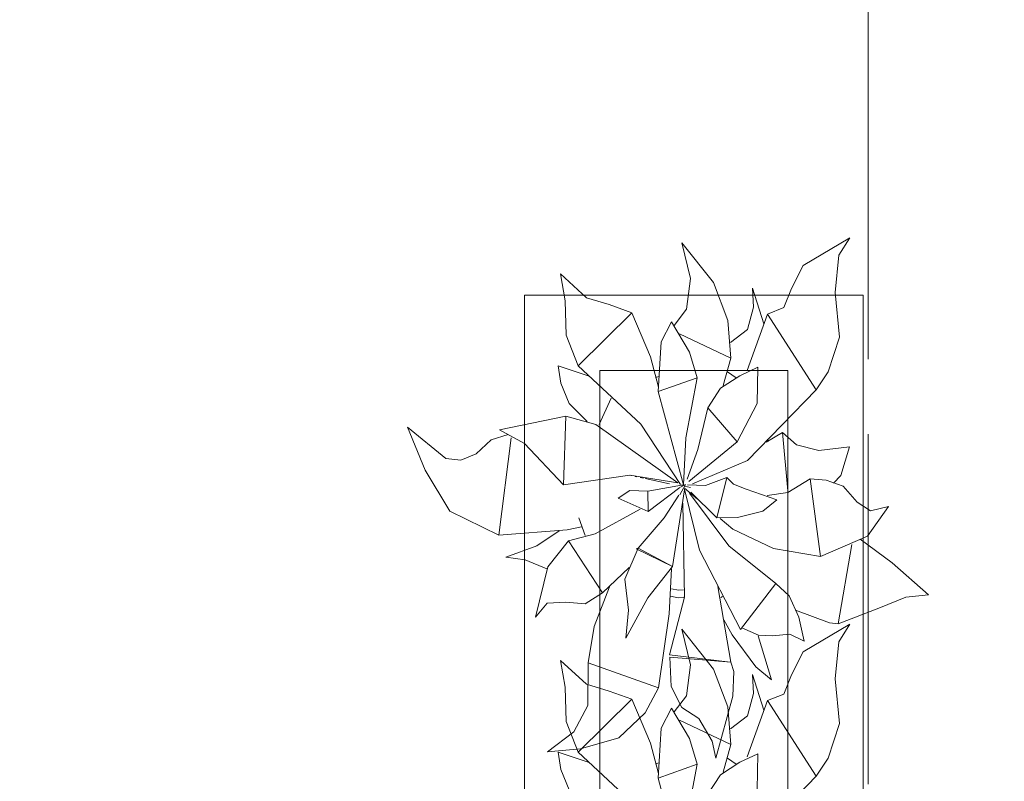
# Model space of a CAD drawing. Header units: millimetres. Extents: x 0 to 1184, y 0 to 836.
# Tile 133 of 241: x 919 to 932, y 296 to 306. Entities that reach past the tile are written whole.
import ezdxf
from ezdxf.xclip import XClip

# ---------------------------------------------------------------- set-up
doc = ezdxf.new("R2010")
doc.units = ezdxf.units.MM
doc.header["$MEASUREMENT"] = 0
doc.header["$XCLIPFRAME"] = 0
doc.linetypes.add('Штриховая', pattern=[5.644444, 2.822222, -2.822222])
doc.layers.add('Интерьер - Мебель', color=7, linetype='Continuous')
doc.layers.add('Элемент Модели - Зона', color=7, linetype='Continuous')

# ---------------------------------------------------------------- blocks, each defined once
blk = doc.blocks.new('Чертеж_4_4', base_point=(-278.479, 89.564))
at = {"layer": 'Интерьер - Мебель', "color": 252, "linetype": 'Continuous', "lineweight": 5}
for p, q in [((927.547, 302.929), (927.662, 302.455)), ((927.547, 302.929), (927.967, 302.4)), ((927.547, 302.929), (927.662, 302.455)), ((927.547, 302.929), (927.967, 302.4)), ((929.159, 302.628), (929.777, 302.997)), ((929.159, 302.628), (929.777, 302.997)), ((929.632, 302.763), (929.777, 302.997)), ((929.632, 302.763), (929.777, 302.997)), ((929.584, 302.27), (929.632, 302.763)), ((929.584, 302.27), (929.632, 302.763)), ((929.002, 302.322), (929.159, 302.628)), ((929.002, 302.322), (929.159, 302.628)), ((925.935, 302.515), (925.997, 302.16)), ((925.935, 302.515), (926.281, 302.2)), ((925.935, 302.515), (925.997, 302.16)), ((925.935, 302.515), (926.281, 302.2)), ((927.611, 302.047), (927.662, 302.455)), ((927.611, 302.047), (927.662, 302.455)), ((927.967, 302.4), (928.158, 301.898)), ((927.967, 302.4), (928.158, 301.898)), ((928.485, 302.327), (928.497, 302.075)), ((928.485, 302.327), (928.635, 301.855)), ((928.485, 302.327), (928.497, 302.075)), ((928.485, 302.327), (928.635, 301.855)), ((928.903, 302.069), (929.002, 302.322)), ((928.903, 302.069), (929.002, 302.322)), ((929.584, 302.27), (929.642, 301.675)), ((929.584, 302.27), (929.642, 301.675)), ((925.997, 302.16), (926.011, 301.704)), ((925.997, 302.16), (926.011, 301.704)), ((926.281, 302.2), (926.58, 302.108)), ((926.281, 302.2), (926.58, 302.108)), ((926.58, 302.108), (926.882, 302)), ((926.58, 302.108), (926.882, 302)), ((927.447, 301.833), (927.611, 302.047)), ((927.447, 301.833), (927.611, 302.047)), ((928.421, 301.778), (928.497, 302.075)), ((928.421, 301.778), (928.497, 302.075)), ((928.684, 301.982), (928.903, 302.069)), ((928.684, 301.982), (928.903, 302.069)), ((926.169, 301.295), (926.882, 302)), ((926.169, 301.295), (926.882, 302)), ((926.882, 302), (927.132, 301.416)), ((926.882, 302), (927.132, 301.416)), ((927.271, 301.614), (927.409, 301.88)), ((927.271, 301.614), (927.409, 301.88)), ((927.409, 301.88), (927.649, 301.479)), ((927.409, 301.88), (927.649, 301.479)), ((928.158, 301.898), (928.196, 301.399)), ((928.158, 301.898), (928.196, 301.399)), ((928.416, 301.232), (928.684, 301.982)), ((928.416, 301.232), (928.684, 301.982)), ((928.684, 301.982), (929.332, 300.979)), ((928.684, 301.982), (929.332, 300.979)), ((928.192, 301.605), (928.421, 301.778)), ((928.192, 301.605), (928.421, 301.778)), ((926.011, 301.704), (926.169, 301.295)), ((926.011, 301.704), (926.169, 301.295)), ((927.517, 301.722), (928.196, 301.399)), ((927.517, 301.722), (928.196, 301.399)), ((929.49, 301.218), (929.642, 301.675)), ((929.49, 301.218), (929.642, 301.675)), ((927.232, 300.954), (927.271, 301.614)), ((927.232, 300.954), (927.271, 301.614)), ((927.132, 301.416), (927.235, 301.014)), ((927.132, 301.416), (927.235, 301.014)), ((927.649, 301.479), (927.75, 301.137)), ((927.649, 301.479), (927.75, 301.137)), ((928.094, 301.033), (928.196, 301.399)), ((928.094, 301.033), (928.196, 301.399)), ((925.904, 301.295), (925.938, 301.067)), ((925.904, 301.295), (926.314, 301.157)), ((925.904, 301.295), (925.938, 301.067)), ((925.904, 301.295), (926.314, 301.157)), ((926.169, 301.295), (927.003, 300.523)), ((926.169, 301.295), (927.003, 300.523)), ((928.316, 301.165), (928.557, 301.276)), ((928.316, 301.165), (928.557, 301.276)), ((928.548, 300.796), (928.557, 301.276)), ((928.548, 300.796), (928.557, 301.276)), ((927.199, 301.14), (927.243, 301.154)), ((927.199, 301.14), (927.243, 301.154)), ((927.232, 300.954), (927.75, 301.137)), ((927.232, 300.954), (927.75, 301.137)), ((927.601, 300.339), (927.75, 301.137)), ((927.601, 300.339), (927.75, 301.137)), ((928.059, 300.997), (928.316, 301.165)), ((928.059, 300.997), (928.316, 301.165)), ((928.155, 301.216), (928.267, 301.138)), ((928.155, 301.216), (928.267, 301.138)), ((929.332, 300.979), (929.49, 301.218)), ((929.332, 300.979), (929.49, 301.218)), ((925.938, 301.067), (926.052, 300.797)), ((925.938, 301.067), (926.052, 300.797)), ((927.891, 300.739), (928.059, 300.997)), ((927.891, 300.739), (928.059, 300.997)), ((928.418, 300.039), (929.332, 300.979)), ((928.418, 300.039), (929.332, 300.979)), ((926.447, 300.518), (926.607, 300.866)), ((926.447, 300.518), (926.607, 300.866)), ((927.232, 300.954), (927.568, 299.715)), ((927.232, 300.954), (927.568, 299.715)), ((926.052, 300.797), (926.291, 300.555)), ((926.052, 300.797), (926.291, 300.555)), ((927.759, 300.186), (927.891, 300.739)), ((927.759, 300.186), (927.891, 300.739)), ((927.891, 300.739), (928.281, 300.285)), ((927.891, 300.739), (928.281, 300.285)), ((928.281, 300.285), (928.548, 300.796)), ((928.281, 300.285), (928.548, 300.796)), ((925.123, 300.448), (926.005, 300.629)), ((925.123, 300.448), (926.005, 300.629)), ((925.977, 299.717), (926.005, 300.629)), ((925.977, 299.717), (926.005, 300.629)), ((926.005, 300.629), (926.405, 300.518)), ((926.005, 300.629), (926.405, 300.518)), ((923.903, 300.483), (924.137, 299.911)), ((923.903, 300.483), (924.41, 300.066)), ((923.903, 300.483), (924.137, 299.911)), ((923.903, 300.483), (924.41, 300.066)), ((925.123, 300.448), (925.455, 300.265)), ((925.123, 300.448), (925.455, 300.265)), ((926.405, 300.518), (927.492, 299.742)), ((926.405, 300.518), (927.492, 299.742)), ((927.003, 300.523), (927.531, 299.722)), ((927.003, 300.523), (927.531, 299.722)), ((924.815, 300.128), (925.013, 300.311)), ((924.815, 300.128), (925.013, 300.311)), ((925.013, 300.311), (925.241, 300.384)), ((925.013, 300.311), (925.241, 300.384)), ((925.117, 299.049), (925.28, 300.339)), ((925.117, 299.049), (925.28, 300.339)), ((927.568, 299.715), (927.601, 300.339)), ((927.568, 299.715), (927.601, 300.339)), ((928.669, 300.283), (928.882, 300.409)), ((928.669, 300.283), (928.882, 300.409)), ((928.686, 300.32), (928.695, 300.292)), ((928.686, 300.32), (928.695, 300.292)), ((928.882, 300.409), (928.955, 299.637)), ((928.882, 300.409), (929.07, 300.248)), ((928.882, 300.409), (928.955, 299.637)), ((928.882, 300.409), (929.07, 300.248)), ((925.455, 300.265), (925.977, 299.717)), ((925.455, 300.265), (925.977, 299.717)), ((927.619, 299.79), (927.759, 300.186)), ((927.619, 299.79), (927.759, 300.186)), ((927.64, 299.758), (928.281, 300.285)), ((927.64, 299.758), (928.281, 300.285)), ((929.07, 300.248), (929.365, 300.172)), ((929.07, 300.248), (929.365, 300.172)), ((929.365, 300.172), (929.774, 300.218)), ((929.365, 300.172), (929.774, 300.218)), ((929.66, 299.841), (929.774, 300.218)), ((929.66, 299.841), (929.774, 300.218)), ((924.41, 300.066), (924.61, 300.045)), ((924.41, 300.066), (924.61, 300.045)), ((924.61, 300.045), (924.815, 300.128)), ((924.61, 300.045), (924.815, 300.128)), ((927.687, 299.731), (928.418, 300.039)), ((927.687, 299.731), (928.418, 300.039)), ((924.137, 299.911), (924.463, 299.367)), ((924.137, 299.911), (924.463, 299.367)), ((925.977, 299.717), (926.856, 299.845)), ((925.977, 299.717), (926.856, 299.845)), ((926.856, 299.845), (927.492, 299.742)), ((926.856, 299.845), (927.492, 299.742)), ((926.86, 299.842), (926.872, 299.84)), ((926.86, 299.842), (926.872, 299.84)), ((926.927, 299.828), (926.95, 299.823)), ((926.927, 299.828), (926.95, 299.823)), ((926.994, 299.813), (927.039, 299.803)), ((926.994, 299.813), (927.039, 299.803)), ((927.061, 299.798), (927.385, 299.728)), ((927.061, 299.798), (927.385, 299.728)), ((927.862, 299.707), (928.145, 299.815)), ((927.862, 299.707), (928.145, 299.815)), ((928.01, 299.278), (928.145, 299.815)), ((928.01, 299.278), (928.145, 299.815)), ((928.145, 299.815), (928.234, 299.724)), ((928.145, 299.815), (928.234, 299.724)), ((928.955, 299.615), (929.251, 299.795)), ((928.955, 299.615), (929.251, 299.795)), ((929.251, 299.795), (929.388, 298.765)), ((929.251, 299.795), (929.464, 299.778)), ((929.251, 299.795), (929.388, 298.765)), ((929.251, 299.795), (929.464, 299.778)), ((929.56, 299.738), (929.66, 299.841)), ((929.56, 299.738), (929.66, 299.841)), ((927.097, 299.632), (927.568, 299.715)), ((927.097, 299.632), (927.568, 299.715)), ((927.099, 299.361), (927.522, 299.681)), ((927.099, 299.361), (927.522, 299.681)), ((927.519, 299.581), (927.594, 299.72)), ((927.519, 299.581), (927.594, 299.72)), ((927.528, 299.684), (927.594, 299.72)), ((927.528, 299.684), (927.594, 299.72)), ((927.539, 299.71), (927.562, 299.705)), ((927.539, 299.71), (927.562, 299.705)), ((927.556, 299.707), (927.568, 299.715)), ((927.556, 299.707), (927.568, 299.715)), ((927.582, 299.659), (927.781, 298.846)), ((927.582, 299.659), (927.781, 298.846)), ((927.584, 299.699), (927.664, 299.68)), ((927.584, 299.699), (927.664, 299.68)), ((927.584, 299.672), (927.753, 299.527)), ((927.584, 299.672), (927.753, 299.527)), ((927.622, 299.714), (927.862, 299.707)), ((927.622, 299.714), (927.862, 299.707)), ((928.234, 299.724), (928.402, 299.659)), ((928.234, 299.724), (928.402, 299.659)), ((928.402, 299.659), (928.809, 299.517)), ((928.402, 299.659), (928.809, 299.517)), ((929.464, 299.778), (929.69, 299.697)), ((929.464, 299.778), (929.69, 299.697)), ((929.69, 299.697), (929.876, 299.484)), ((929.69, 299.697), (929.876, 299.484)), ((926.699, 299.539), (926.858, 299.641)), ((926.699, 299.539), (926.858, 299.641)), ((926.699, 299.539), (927.099, 299.361)), ((926.699, 299.539), (927.099, 299.361)), ((926.858, 299.641), (927.097, 299.632)), ((926.858, 299.641), (927.097, 299.632)), ((927.097, 299.632), (927.099, 299.361)), ((927.097, 299.632), (927.099, 299.361)), ((927.313, 299.276), (927.505, 299.579)), ((927.313, 299.276), (927.505, 299.579)), ((927.424, 298.63), (927.583, 299.65)), ((927.424, 298.63), (927.583, 299.65)), ((927.648, 299.607), (928.173, 298.904)), ((927.648, 299.607), (928.173, 298.904)), ((927.665, 299.619), (928.01, 299.278)), ((927.665, 299.619), (928.01, 299.278)), ((928.68, 299.572), (928.955, 299.615)), ((928.68, 299.572), (928.955, 299.615)), ((926.396, 299.067), (926.994, 299.393)), ((926.396, 299.067), (926.994, 299.393)), ((927.56, 299.471), (927.581, 298.222)), ((927.56, 299.471), (927.581, 298.222)), ((928.623, 299.368), (928.809, 299.517)), ((928.623, 299.368), (928.809, 299.517)), ((929.876, 299.484), (930.053, 299.37)), ((929.876, 299.484), (930.053, 299.37)), ((930.014, 299.034), (930.292, 299.43)), ((930.014, 299.034), (930.292, 299.43)), ((930.053, 299.37), (930.292, 299.43)), ((930.053, 299.37), (930.292, 299.43)), ((924.463, 299.367), (925.117, 299.049)), ((924.463, 299.367), (925.117, 299.049)), ((926.18, 299.279), (926.262, 299.041)), ((926.18, 299.279), (926.262, 299.041)), ((926.967, 298.875), (927.313, 299.276)), ((926.967, 298.875), (927.313, 299.276)), ((928.01, 299.278), (928.288, 299.281)), ((928.01, 299.278), (928.288, 299.281)), ((928.055, 299.269), (928.224, 299.125)), ((928.055, 299.269), (928.224, 299.125)), ((928.288, 299.281), (928.623, 299.368)), ((928.288, 299.281), (928.623, 299.368)), ((926.022, 299.118), (926.213, 299.157)), ((926.022, 299.118), (926.213, 299.157)), ((925.117, 299.049), (926.022, 299.118)), ((925.117, 299.049), (926.022, 299.118)), ((925.622, 298.904), (925.916, 299.103)), ((925.622, 298.904), (925.916, 299.103)), ((926.04, 298.97), (926.396, 299.067)), ((926.04, 298.97), (926.396, 299.067)), ((928.224, 299.125), (928.766, 298.872)), ((928.224, 299.125), (928.766, 298.872)), ((929.388, 298.765), (930.014, 299.034)), ((929.388, 298.765), (930.014, 299.034)), ((925.208, 298.754), (925.622, 298.904)), ((925.208, 298.754), (925.622, 298.904)), ((925.765, 298.626), (926.04, 298.97)), ((925.765, 298.626), (926.04, 298.97)), ((926.04, 298.97), (926.495, 298.281)), ((926.04, 298.97), (926.495, 298.281)), ((926.791, 298.461), (926.967, 298.875)), ((926.791, 298.461), (926.967, 298.875)), ((926.941, 298.867), (926.967, 298.875)), ((926.941, 298.867), (926.967, 298.875)), ((926.967, 298.875), (927.424, 298.63)), ((926.967, 298.875), (927.424, 298.63)), ((928.173, 298.904), (928.796, 298.405)), ((928.173, 298.904), (928.796, 298.405)), ((928.766, 298.872), (929.388, 298.765)), ((928.766, 298.872), (929.388, 298.765)), ((929.623, 297.869), (929.804, 298.922)), ((929.623, 297.869), (929.804, 298.922)), ((929.917, 298.993), (930.341, 298.679)), ((929.917, 298.993), (930.341, 298.679)), ((925.208, 298.754), (925.467, 298.718)), ((925.208, 298.754), (925.467, 298.718)), ((926.941, 298.867), (927.424, 298.63)), ((926.941, 298.867), (927.424, 298.63)), ((927.781, 298.846), (928.328, 297.795)), ((927.781, 298.846), (928.328, 297.795)), ((925.467, 298.718), (925.753, 298.602)), ((925.467, 298.718), (925.753, 298.602)), ((925.601, 297.96), (925.765, 298.626)), ((925.601, 297.96), (925.765, 298.626)), ((926.495, 298.281), (926.849, 298.619)), ((926.495, 298.281), (926.849, 298.619)), ((927.094, 298.217), (927.424, 298.63)), ((927.094, 298.217), (927.424, 298.63)), ((930.341, 298.679), (930.823, 298.254)), ((930.341, 298.679), (930.823, 298.254)), ((927.377, 298.001), (927.409, 298.601)), ((927.377, 298.001), (927.409, 298.601)), ((926.381, 297.835), (926.584, 298.361)), ((926.381, 297.835), (926.584, 298.361)), ((926.791, 298.461), (926.837, 298.05)), ((926.791, 298.461), (926.837, 298.05)), ((928.023, 298.367), (928.198, 297.361)), ((928.023, 298.367), (928.198, 297.361)), ((928.328, 297.795), (928.796, 298.405)), ((928.328, 297.795), (928.796, 298.405)), ((928.796, 298.405), (928.971, 298.24)), ((928.796, 298.405), (928.971, 298.24)), ((926.261, 298.137), (926.495, 298.281)), ((926.261, 298.137), (926.495, 298.281)), ((926.805, 297.681), (927.094, 298.217)), ((926.805, 297.681), (927.094, 298.217)), ((927.382, 297.457), (927.581, 298.222)), ((927.382, 297.457), (927.581, 298.222)), ((927.396, 298.237), (927.497, 298.217)), ((927.396, 298.237), (927.497, 298.217)), ((927.409, 298.336), (927.502, 298.318)), ((927.409, 298.336), (927.502, 298.318)), ((927.497, 298.217), (927.575, 298.222)), ((927.497, 298.217), (927.575, 298.222)), ((927.502, 298.318), (927.567, 298.321)), ((927.502, 298.318), (927.567, 298.321)), ((928.066, 298.22), (928.089, 298.235)), ((928.066, 298.22), (928.089, 298.235)), ((928.971, 298.24), (929.102, 297.958)), ((928.971, 298.24), (929.102, 297.958)), ((930.164, 298.076), (930.522, 298.225)), ((930.164, 298.076), (930.522, 298.225)), ((930.522, 298.225), (930.823, 298.254)), ((930.522, 298.225), (930.823, 298.254)), ((925.601, 297.96), (925.757, 298.146)), ((925.601, 297.96), (925.757, 298.146)), ((925.757, 298.146), (926.005, 298.158)), ((925.757, 298.146), (926.005, 298.158)), ((926.005, 298.158), (926.261, 298.137)), ((926.005, 298.158), (926.261, 298.137)), ((926.805, 297.681), (926.837, 298.05)), ((926.805, 297.681), (926.837, 298.05)), ((927.239, 297.02), (927.377, 298.001)), ((927.239, 297.02), (927.377, 298.001)), ((929.059, 298.053), (929.508, 297.883)), ((929.059, 298.053), (929.508, 297.883)), ((929.102, 297.958), (929.17, 297.639)), ((929.102, 297.958), (929.17, 297.639)), ((929.623, 297.869), (930.164, 298.076)), ((929.623, 297.869), (930.164, 298.076)), ((926.304, 297.35), (926.381, 297.835)), ((926.304, 297.35), (926.381, 297.835)), ((928.104, 297.925), (928.217, 297.725)), ((928.104, 297.925), (928.217, 297.725)), ((929.159, 297.498), (929.777, 297.866)), ((929.159, 297.498), (929.777, 297.866)), ((929.508, 297.883), (929.623, 297.869)), ((929.508, 297.883), (929.623, 297.869)), ((929.632, 297.632), (929.777, 297.866)), ((929.632, 297.632), (929.777, 297.866)), ((927.547, 297.799), (927.662, 297.325)), ((927.547, 297.799), (927.967, 297.269)), ((927.547, 297.799), (927.662, 297.325)), ((927.547, 297.799), (927.967, 297.269)), ((928.217, 297.725), (928.532, 297.298)), ((928.217, 297.725), (928.532, 297.298)), ((928.344, 297.815), (928.567, 297.718)), ((928.344, 297.815), (928.567, 297.718)), ((928.561, 297.711), (928.737, 297.125)), ((928.561, 297.711), (928.737, 297.125)), ((928.567, 297.718), (928.751, 297.709)), ((928.567, 297.718), (928.751, 297.709)), ((928.751, 297.709), (928.983, 297.732)), ((928.751, 297.709), (928.983, 297.732)), ((928.983, 297.732), (929.17, 297.639)), ((928.983, 297.732), (929.17, 297.639)), ((929.584, 297.14), (929.632, 297.632)), ((929.584, 297.14), (929.632, 297.632)), ((927.382, 297.457), (928.154, 297.366)), ((927.382, 297.457), (928.154, 297.366)), ((929.002, 297.192), (929.159, 297.498)), ((929.002, 297.192), (929.159, 297.498)), ((925.935, 297.384), (925.997, 297.029)), ((925.935, 297.384), (926.281, 297.069)), ((925.935, 297.384), (925.997, 297.029)), ((925.935, 297.384), (926.281, 297.069)), ((926.299, 296.786), (926.304, 297.35)), ((926.299, 296.786), (926.304, 297.35)), ((926.304, 297.35), (927.239, 297.02)), ((926.304, 297.35), (927.239, 297.02)), ((927.389, 297.426), (927.403, 297.038)), ((927.389, 297.426), (928.198, 297.361)), ((927.389, 297.426), (927.403, 297.038)), ((927.389, 297.426), (928.198, 297.361)), ((927.611, 296.916), (927.662, 297.325)), ((927.611, 296.916), (927.662, 297.325)), ((928.198, 297.361), (928.238, 297.238)), ((928.198, 297.361), (928.238, 297.238)), ((927.967, 297.269), (928.158, 296.768)), ((927.967, 297.269), (928.158, 296.768)), ((928.225, 296.91), (928.238, 297.238)), ((928.225, 296.91), (928.238, 297.238)), ((928.485, 297.196), (928.497, 296.945)), ((928.485, 297.196), (928.635, 296.724)), ((928.485, 297.196), (928.497, 296.945)), ((928.485, 297.196), (928.635, 296.724)), ((928.532, 297.298), (928.737, 297.125)), ((928.532, 297.298), (928.737, 297.125)), ((928.903, 296.938), (929.002, 297.192)), ((928.903, 296.938), (929.002, 297.192)), ((926.281, 297.069), (926.58, 296.978)), ((926.281, 297.069), (926.58, 296.978)), ((927.403, 297.038), (927.546, 296.76)), ((927.403, 297.038), (927.546, 296.76)), ((929.584, 297.14), (929.642, 296.545)), ((929.584, 297.14), (929.642, 296.545)), ((925.997, 297.029), (926.011, 296.574)), ((925.997, 297.029), (926.011, 296.574)), ((926.58, 296.978), (926.882, 296.87)), ((926.58, 296.978), (926.882, 296.87)), ((927.059, 296.689), (927.239, 297.02)), ((927.059, 296.689), (927.239, 297.02)), ((927.447, 296.702), (927.611, 296.916)), ((927.447, 296.702), (927.611, 296.916)), ((927.997, 296.087), (928.225, 296.91)), ((927.997, 296.087), (928.225, 296.91)), ((928.421, 296.648), (928.497, 296.945)), ((928.421, 296.648), (928.497, 296.945)), ((928.684, 296.851), (928.903, 296.938)), ((928.684, 296.851), (928.903, 296.938)), ((926.11, 296.436), (926.299, 296.786)), ((926.11, 296.436), (926.299, 296.786)), ((926.169, 296.164), (926.882, 296.87)), ((926.169, 296.164), (926.882, 296.87)), ((926.882, 296.87), (927.132, 296.286)), ((926.882, 296.87), (927.132, 296.286)), ((928.416, 296.102), (928.684, 296.851)), ((928.416, 296.102), (928.684, 296.851)), ((928.684, 296.851), (929.332, 295.849)), ((928.684, 296.851), (929.332, 295.849)), ((926.712, 296.357), (927.059, 296.689)), ((926.712, 296.357), (927.059, 296.689)), ((927.271, 296.484), (927.409, 296.749)), ((927.271, 296.484), (927.409, 296.749)), ((927.409, 296.749), (927.649, 296.349)), ((927.409, 296.749), (927.649, 296.349)), ((927.546, 296.76), (927.773, 296.611)), ((927.546, 296.76), (927.773, 296.611)), ((928.158, 296.768), (928.196, 296.269)), ((928.158, 296.768), (928.196, 296.269)), ((928.192, 296.474), (928.421, 296.648)), ((928.192, 296.474), (928.421, 296.648)), ((926.011, 296.574), (926.169, 296.164)), ((926.011, 296.574), (926.169, 296.164)), ((927.517, 296.592), (928.196, 296.269)), ((927.517, 296.592), (928.196, 296.269)), ((927.773, 296.611), (927.949, 296.31)), ((927.773, 296.611), (927.949, 296.31)), ((929.49, 296.087), (929.642, 296.545)), ((929.49, 296.087), (929.642, 296.545)), ((925.762, 296.171), (926.11, 296.436)), ((925.762, 296.171), (926.11, 296.436)), ((927.232, 295.823), (927.271, 296.484)), ((927.232, 295.823), (927.271, 296.484)), ((926.2, 296.209), (926.712, 296.357)), ((926.2, 296.209), (926.712, 296.357)), ((927.132, 296.286), (927.235, 295.884)), ((927.132, 296.286), (927.235, 295.884)), ((927.649, 296.349), (927.75, 296.007)), ((927.649, 296.349), (927.75, 296.007)), ((927.949, 296.31), (927.997, 296.087)), ((927.949, 296.31), (927.997, 296.087)), ((928.094, 295.902), (928.196, 296.269)), ((928.094, 295.902), (928.196, 296.269)), ((925.762, 296.171), (926.2, 296.209)), ((925.762, 296.171), (926.2, 296.209)), ((925.904, 296.164), (925.938, 295.937)), ((925.904, 296.164), (926.314, 296.027)), ((925.904, 296.164), (925.938, 295.937)), ((925.904, 296.164), (926.314, 296.027)), ((926.169, 296.164), (927.003, 295.392)), ((926.169, 296.164), (927.003, 295.392)), ((928.316, 296.035), (928.557, 296.146)), ((928.316, 296.035), (928.557, 296.146)), ((928.548, 295.666), (928.557, 296.146)), ((928.548, 295.666), (928.557, 296.146)), ((927.199, 296.009), (927.243, 296.023)), ((927.199, 296.009), (927.243, 296.023)), ((927.232, 295.823), (927.75, 296.007)), ((927.232, 295.823), (927.75, 296.007)), ((927.601, 295.209), (927.75, 296.007)), ((927.601, 295.209), (927.75, 296.007)), ((928.059, 295.867), (928.316, 296.035)), ((928.059, 295.867), (928.316, 296.035)), ((928.155, 296.085), (928.267, 296.008)), ((928.155, 296.085), (928.267, 296.008)), ((929.332, 295.849), (929.49, 296.087)), ((929.332, 295.849), (929.49, 296.087)), ((925.938, 295.937), (926.052, 295.667)), ((925.938, 295.937), (926.052, 295.667)), ((927.891, 295.609), (928.059, 295.867)), ((927.891, 295.609), (928.059, 295.867)), ((927.232, 295.823), (927.568, 294.585)), ((927.232, 295.823), (927.568, 294.585)), ((928.418, 294.908), (929.332, 295.849)), ((928.418, 294.908), (929.332, 295.849))]:
    blk.add_line(p, q, dxfattribs=at)
at = {"layer": 'Интерьер - Мебель', "color": 7, "linetype": 'Continuous', "lineweight": 15}
for p, q in [((925.456, 302.235), (925.456, 287.235)), ((929.956, 302.235), (925.456, 302.235)), ((929.956, 287.235), (929.956, 302.235)), ((926.456, 301.235), (926.456, 288.235)), ((928.956, 301.235), (926.456, 301.235)), ((928.956, 288.235), (928.956, 301.235))]:
    blk.add_line(p, q, dxfattribs=at)
at = {"layer": 'Элемент Модели - Зона', "color": 7, "linetype": 'Штриховая', "lineweight": 15, "flags": 128}
for points in [[(83.021, 539.138), (82.621, 539.138), (82.621, 452.764), (140.324, 452.764), (140.324, 480.98), (172.947, 513.615), (173.088, 513.474), (173.088, 513.764), (354.521, 513.764), (354.521, 513.564), (495.519, 513.564), (495.519, 513.764), (862.335, 513.764), (894.689, 481.329), (894.722, 477.983), (894.722, 452.614), (895.121, 452.614), (895.121, 432.564), (892.721, 432.564), (892.721, 446.564), (888.521, 446.564), (888.521, 450.564), (804.521, 450.564), (804.521, 446.564), (798.521, 446.564), (798.521, 450.564), (714.721, 450.564), (714.721, 359.264), (798.521, 359.264), (798.521, 366.064), (804.521, 366.064), (804.521, 354.164), (845.321, 354.164), (845.321, 363.264), (846.521, 363.264), (846.521, 301.365), (892.721, 301.365), (892.721, 352.064), (888.021, 352.064), (888.021, 367.064), (892.721, 367.064), (892.721, 417.564), (895.121, 417.564), (895.121, 291.065), (892.721, 291.065), (892.721, 298.965), (714.721, 298.965), (714.721, 236.065), (892.721, 236.065), (892.721, 266.565), (888.522, 266.565), (888.522, 272.82), (892.721, 272.82), (892.721, 276.065), (895.121, 276.065), (895.121, 272.765), (930.021, 272.765), (930.021, 461.615), (923.91, 461.615), (923.91, 539.564), (978.521, 539.564), (978.521, 542.564), (984.521, 542.564), (984.521, 539.564), (1131.771, 539.564), (1131.771, 540.564), (1122.771, 540.564), (1122.771, 564.564), (1048.521, 564.564), (1048.521, 626.364), (1026.821, 626.364), (1026.821, 632.564), (1013.35, 632.564), (984.521, 632.564), (984.521, 626.564), (978.521, 626.564), (978.521, 631.689), (969.519, 631.689), (894.521, 631.689), (894.521, 626.564), (888.521, 626.564), (888.521, 631.689), (804.521, 631.689), (804.521, 626.564), (798.521, 626.564), (798.521, 631.689), (714.521, 631.689), (714.521, 626.564), (708.521, 626.564), (708.521, 631.689), (628.021, 631.689), (628.021, 626.564), (622.021, 626.564), (621.021, 626.564), (621.021, 575.892), (496.022, 575.892), (496.022, 627.564), (496.022, 706.464), (496.122, 706.464), (496.122, 768.064), (468.721, 768.064), (468.721, 686.864), (461.167, 686.864), (461.167, 631.684), (444.522, 631.684), (444.522, 626.564), (438.522, 626.564), (438.522, 631.684), (354.521, 631.684), (354.521, 626.564), (348.521, 626.564), (348.521, 631.684), (331.772, 631.684), (331.772, 554.564), (331.772, 539.564), (264.521, 539.564), (264.521, 536.564), (258.521, 536.564), (258.521, 539.564), (174.521, 539.564), (174.521, 536.564), (168.521, 536.564), (168.521, 539.564), (89.021, 539.564), (89.021, 536.564), (83.021, 536.564)], [(930.021, 272.656), (930.021, 272.565), (945.621, 272.565), (945.621, 272.765), (978.771, 272.765), (978.771, 330.564), (978.521, 330.564), (978.521, 345.564), (978.771, 345.564), (978.771, 352.064), (978.021, 352.064), (978.021, 367.064), (978.771, 367.064), (978.771, 373.564), (978.521, 373.564), (978.521, 388.564), (978.771, 388.564), (978.771, 446.564), (978.521, 446.564), (978.521, 452.564), (984.521, 452.564), (984.521, 447.814), (1068.521, 447.814), (1068.521, 452.564), (1074.521, 452.564), (1074.521, 447.814), (1131.771, 447.814), (1131.771, 539.564), (1105.328, 539.564), (1074.521, 539.564), (1074.521, 536.564), (1068.521, 536.564), (1068.521, 539.564), (984.521, 539.564), (984.521, 536.564), (978.521, 536.564), (978.521, 539.564), (948.485, 539.564), (948.485, 517.087), (964.846, 517.087), (964.846, 485.345), (948.485, 485.345), (948.485, 461.615), (930.021, 461.615)]]:
    blk.add_lwpolyline(points, close=True, dxfattribs=at)

msp = doc.modelspace()

# ---------------------------------------------------------------- block references
at = {"color": 161, "linetype": 'Continuous', "lineweight": 40, "true_color": 0x83aefe}
ref = msp.add_blockref('Чертеж_4_4', (-278.479, 89.564), dxfattribs=at)
XClip(ref).set_block_clipping_path([(57.3201676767, 151.7660533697), (1181.0522393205, 828.727105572)])

doc.saveas('drawing.dxf')
